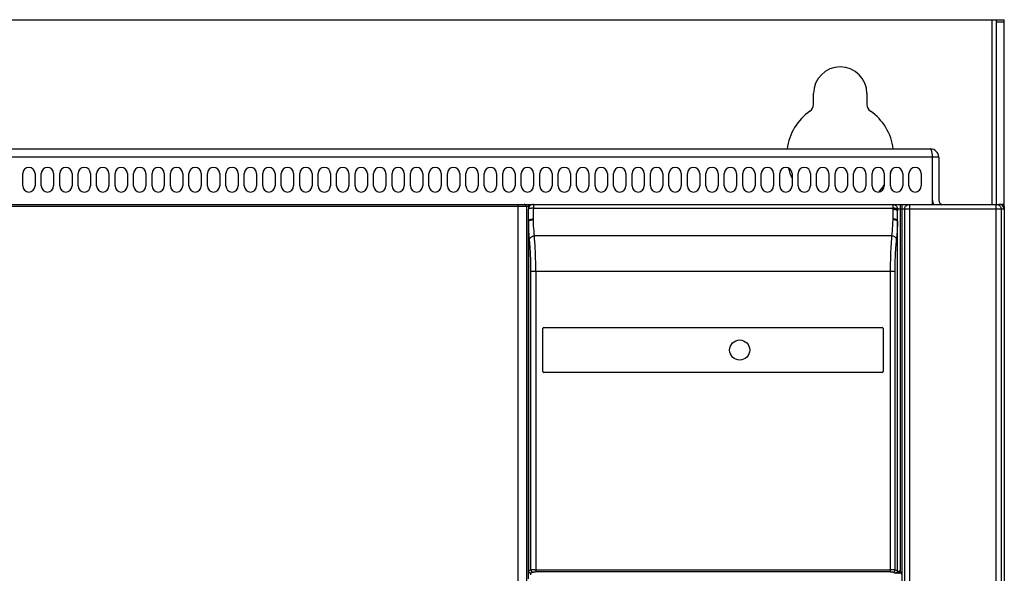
# Model space of a CAD drawing. Header units: millimetres. Extents: x 967 to 2466, y -778 to 1158.
# Tile 39 of 68: x 1712 to 1952, y 566 to 701. Entities that reach past the tile are written whole.
import ezdxf

# ---------------------------------------------------------------- set-up
doc = ezdxf.new("R2010")
doc.units = ezdxf.units.MM
doc.header["$LTSCALE"] = 30.734
doc.layers.get('0').update_dxf_attribs({"linetype": 'CONTINUOUS'})

msp = doc.modelspace()

# ---------------------------------------------------------------- linework, layer by layer
for p, q in [((1472.47, 701.34), (1952.47, 701.34)), ((1949.47, 656.34), (1949.47, 701.34)), ((1950.47, 701.34), (1950.47, 656.34)), ((1952.47, 655.84), (1952.47, 701.34)), ((1952.47, 700.76), (1950.47, 700.76)), ((1905.97, 680.7), (1905.97, 683.34)), ((1918.97, 683.34), (1918.97, 680.7)), ((1490.47, 669.84), (1934.47, 669.84)), ((1934.97, 667.84), (1489.97, 667.84)), ((1934.86, 668.53), (1934.91, 668.19)), ((1934.91, 668.19), (1934.97, 667.84)), ((1934.97, 656.34), (1934.97, 667.84)), ((1936.47, 667.84), (1934.97, 667.84)), ((1936.47, 667.84), (1936.47, 657.34)), ((1713.22, 660.84), (1713.22, 663.84)), ((1716.22, 663.84), (1716.22, 660.84)), ((1717.72, 660.84), (1717.72, 663.84)), ((1720.72, 663.84), (1720.72, 660.84)), ((1722.22, 660.84), (1722.22, 663.84)), ((1725.22, 663.84), (1725.22, 660.84)), ((1726.72, 660.84), (1726.72, 663.84)), ((1729.72, 663.84), (1729.72, 660.84)), ((1731.22, 660.84), (1731.22, 663.84)), ((1734.22, 663.84), (1734.22, 660.84)), ((1735.72, 660.84), (1735.72, 663.84)), ((1738.72, 663.84), (1738.72, 660.84)), ((1740.22, 660.84), (1740.22, 663.84)), ((1743.22, 663.84), (1743.22, 660.84)), ((1744.72, 660.84), (1744.72, 663.84)), ((1747.72, 663.84), (1747.72, 660.84)), ((1749.22, 660.84), (1749.22, 663.84)), ((1752.22, 663.84), (1752.22, 660.84)), ((1753.72, 660.84), (1753.72, 663.84)), ((1756.72, 663.84), (1756.72, 660.84)), ((1758.22, 660.84), (1758.22, 663.84)), ((1761.22, 663.84), (1761.22, 660.84)), ((1762.72, 660.84), (1762.72, 663.84)), ((1765.72, 663.84), (1765.72, 660.84)), ((1767.22, 660.84), (1767.22, 663.84)), ((1770.22, 663.84), (1770.22, 660.84)), ((1771.72, 660.84), (1771.72, 663.84)), ((1774.72, 663.84), (1774.72, 660.84)), ((1776.22, 660.84), (1776.22, 663.84)), ((1779.22, 663.84), (1779.22, 660.84)), ((1780.72, 660.84), (1780.72, 663.84)), ((1783.72, 663.84), (1783.72, 660.84)), ((1785.22, 660.84), (1785.22, 663.84)), ((1788.22, 663.84), (1788.22, 660.84)), ((1789.72, 660.84), (1789.72, 663.84)), ((1792.72, 663.84), (1792.72, 660.84)), ((1794.22, 660.84), (1794.22, 663.84)), ((1797.22, 663.84), (1797.22, 660.84)), ((1798.72, 660.84), (1798.72, 663.84)), ((1801.72, 663.84), (1801.72, 660.84)), ((1803.22, 660.84), (1803.22, 663.84)), ((1806.22, 663.84), (1806.22, 660.84)), ((1807.72, 660.84), (1807.72, 663.84)), ((1810.72, 663.84), (1810.72, 660.84)), ((1812.22, 660.84), (1812.22, 663.84)), ((1815.22, 663.84), (1815.22, 660.84)), ((1816.72, 660.84), (1816.72, 663.84)), ((1819.72, 663.84), (1819.72, 660.84)), ((1821.22, 660.84), (1821.22, 663.84)), ((1824.22, 663.84), (1824.22, 660.84)), ((1825.72, 660.84), (1825.72, 663.84)), ((1828.72, 663.84), (1828.72, 660.84)), ((1830.22, 660.84), (1830.22, 663.84)), ((1833.22, 663.84), (1833.22, 660.84)), ((1834.72, 660.84), (1834.72, 663.84)), ((1837.72, 663.84), (1837.72, 660.84)), ((1839.22, 660.84), (1839.22, 663.84)), ((1842.22, 663.84), (1842.22, 660.84)), ((1843.72, 660.84), (1843.72, 663.84)), ((1846.72, 663.84), (1846.72, 660.84)), ((1848.22, 660.84), (1848.22, 663.84)), ((1851.22, 663.84), (1851.22, 660.84)), ((1852.72, 660.84), (1852.72, 663.84)), ((1855.72, 663.84), (1855.72, 660.84)), ((1857.22, 660.84), (1857.22, 663.84)), ((1860.22, 663.84), (1860.22, 660.84)), ((1861.72, 660.84), (1861.72, 663.84)), ((1864.72, 663.84), (1864.72, 660.84)), ((1866.22, 660.84), (1866.22, 663.84)), ((1869.22, 663.84), (1869.22, 660.84)), ((1870.72, 660.84), (1870.72, 663.84)), ((1873.72, 663.84), (1873.72, 660.84)), ((1875.22, 660.84), (1875.22, 663.84)), ((1878.22, 663.84), (1878.22, 660.84)), ((1879.72, 660.84), (1879.72, 663.84)), ((1882.72, 663.84), (1882.72, 660.84)), ((1884.22, 660.84), (1884.22, 663.84)), ((1887.22, 663.84), (1887.22, 660.84)), ((1888.72, 660.84), (1888.72, 663.84)), ((1891.72, 663.84), (1891.72, 660.84)), ((1893.22, 660.84), (1893.22, 663.84)), ((1896.22, 663.84), (1896.22, 660.84)), ((1897.72, 660.84), (1897.72, 663.84)), ((1900.72, 663.84), (1900.72, 660.84)), ((1902.22, 660.84), (1902.22, 663.84)), ((1905.22, 663.84), (1905.22, 660.84)), ((1906.72, 660.84), (1906.72, 663.84)), ((1909.72, 663.84), (1909.72, 660.84)), ((1911.22, 660.84), (1911.22, 663.84)), ((1914.22, 663.84), (1914.22, 660.84)), ((1915.72, 660.84), (1915.72, 663.84)), ((1918.72, 663.84), (1918.72, 660.84)), ((1920.22, 660.84), (1920.22, 663.84)), ((1923.22, 663.84), (1923.22, 660.84)), ((1924.72, 660.84), (1924.72, 663.84)), ((1927.72, 663.84), (1927.72, 660.84)), ((1929.22, 660.84), (1929.22, 663.84)), ((1932.22, 663.84), (1932.22, 660.84)), ((1836.69, 655.84), (1472.47, 655.84)), ((1472.97, 656.34), (1837.67, 656.34)), ((1833.97, 34.64), (1833.97, 656.34)), ((1835.97, 655.84), (1835.97, 34.64)), ((1836.47, 656.34), (1836.47, 655.14)), ((1837.67, 656.34), (1837.67, 655.41)), ((1837.67, 656.34), (1951.27, 656.34)), ((1837.67, 652.78), (1837.67, 655.41)), ((1837.67, 655.41), (1925.27, 655.41)), ((1925.27, 656.34), (1925.27, 652.79)), ((1927.07, 656.34), (1927.07, 566.82)), ((1927.57, 480.65), (1927.57, 656.34)), ((1929.34, 656.34), (1929.34, 655.14)), ((1950.52, 481.71), (1950.52, 656.34)), ((1951.97, 656.34), (1951.1, 656.34)), ((1952.47, 656.34), (1951.85, 656.34)), ((1952.47, 655.84), (1952.24, 655.84)), ((1952.47, 655.84), (1952.47, 655.14)), ((1836.47, 565.08), (1836.47, 655.14)), ((1926.47, 655.14), (1926.47, 654.79)), ((1952.47, 655.14), (1926.47, 655.14)), ((1926.47, 566.96), (1926.47, 654.79)), ((1928.16, 655.14), (1928.16, 481.9)), ((1929.34, 655.14), (1929.34, 481.71)), ((1951.72, 655.14), (1951.72, 481.9)), ((1952.47, 655.14), (1952.47, 481.16)), ((1836.47, 652.16), (1836.47, 566.99)), ((1926.46, 566.99), (1926.46, 652.16)), ((1925.01, 648.64), (1837.92, 648.64)), ((1925.01, 648.64), (1924.94, 647.76)), ((1926.1, 646.51), (1926.26, 648.39)), ((1836.81, 646.87), (1836.73, 647.79)), ((1838.14, 645.48), (1838.1, 646.18)), ((1926.01, 645.25), (1926.04, 645.76)), ((1926.04, 645.76), (1926.1, 646.51)), ((1838.17, 644.84), (1838.14, 645.48)), ((1838.19, 644.25), (1838.17, 644.84)), ((1838.21, 643.66), (1838.19, 644.25)), ((1838.23, 643.04), (1838.21, 643.66)), ((1924.71, 643.35), (1924.7, 642.72)), ((1924.76, 644.84), (1924.74, 644.25)), ((1924.79, 645.48), (1924.76, 644.84)), ((1925.96, 644.55), (1926.01, 645.25)), ((1838.25, 642.4), (1838.23, 643.04)), ((1838.26, 641.7), (1838.25, 642.4)), ((1838.26, 640.89), (1838.26, 641.7)), ((1838.27, 639.96), (1838.26, 640.89)), ((1924.68, 642.06), (1924.67, 641.31)), ((1924.67, 641.31), (1924.67, 640.44)), ((1924.7, 642.72), (1924.68, 642.06)), ((1837.07, 567.23), (1837.07, 640.65)), ((1925.86, 639.96), (1837.07, 639.96)), ((1838.27, 639.96), (1838.27, 566.76)), ((1924.67, 640.44), (1924.67, 566.76)), ((1839.97, 615.59), (1839.97, 626.09)), ((1840.22, 626.34), (1922.72, 626.34)), ((1922.97, 626.09), (1922.97, 615.59)), ((1922.72, 615.34), (1840.22, 615.34)), ((1836.47, 566.99), (1836.47, 566.99)), ((1836.47, 566.99), (1836.48, 566.92)), ((1836.48, 566.92), (1836.5, 566.84)), ((1836.97, 566.49), (1837.57, 566.73)), ((1836.97, 566.49), (1836.97, 566.06)), ((1837.7, 567.25), (1837.46, 567.25)), ((1837.97, 567.25), (1837.7, 567.25)), ((1837.97, 567.25), (1924.67, 567.25)), ((1924.67, 566.76), (1838.16, 566.75)), ((1924.96, 567.25), (1924.67, 567.25)), ((1925.36, 566.73), (1925.96, 566.49)), ((1926.46, 566.99), (1925.86, 567.23)), ((1925.97, 566.46), (1925.97, 566.49)), ((1926.47, 566.99), (1926.46, 566.88)), ((1927.07, 566.82), (1926.8, 566.39))]:
    msp.add_line(p, q)
for points in [[(1934.47, 669.84), (1934.49, 669.83), (1934.52, 669.81), (1934.55, 669.77), (1934.58, 669.72), (1934.61, 669.66), (1934.63, 669.57), (1934.66, 669.48), (1934.69, 669.37), (1934.72, 669.26), (1934.74, 669.13), (1934.77, 668.99), (1934.8, 668.84), (1934.83, 668.69), (1934.86, 668.53)], [(1837.67, 655.41), (1837.51, 655.4), (1837.36, 655.4), (1837.21, 655.39), (1837.07, 655.37), (1836.94, 655.35), (1836.82, 655.33), (1836.71, 655.3), (1836.63, 655.27), (1836.56, 655.24), (1836.51, 655.21), (1836.48, 655.18), (1836.47, 655.14)], [(1925.27, 656.34), (1925.43, 656.33), (1925.58, 656.3), (1925.73, 656.25), (1925.87, 656.18), (1926, 656.09), (1926.12, 655.99), (1926.22, 655.87), (1926.31, 655.74), (1926.38, 655.6), (1926.43, 655.45), (1926.46, 655.3), (1926.47, 655.14)], [(1926.47, 655.14), (1926.45, 655.18), (1926.42, 655.21), (1926.36, 655.24), (1926.29, 655.27), (1926.2, 655.3), (1926.1, 655.33), (1925.98, 655.35), (1925.85, 655.37), (1925.72, 655.38), (1925.57, 655.4), (1925.42, 655.4), (1925.27, 655.41)], [(1928.16, 655.14), (1928.17, 655.3), (1928.2, 655.45), (1928.25, 655.6), (1928.32, 655.74), (1928.4, 655.87), (1928.51, 655.99), (1928.62, 656.09), (1928.75, 656.18), (1928.89, 656.25), (1929.04, 656.3), (1929.19, 656.33), (1929.34, 656.34)], [(1950.52, 656.34), (1950.68, 656.33), (1950.83, 656.3), (1950.98, 656.25), (1951.12, 656.18), (1951.25, 656.09), (1951.37, 655.99), (1951.47, 655.87), (1951.56, 655.74), (1951.63, 655.6), (1951.68, 655.45), (1951.71, 655.3), (1951.72, 655.14)], [(1926.47, 654.79), (1926.46, 654.83), (1926.43, 654.86), (1926.38, 654.9), (1926.31, 654.93), (1926.22, 654.96), (1926.12, 654.99), (1926, 655.02), (1925.87, 655.04), (1925.73, 655.05), (1925.58, 655.07), (1925.42, 655.07), (1925.27, 655.08)], [(1836.47, 652.33), (1836.48, 652.39), (1836.51, 652.45), (1836.56, 652.5), (1836.63, 652.56), (1836.71, 652.6), (1836.81, 652.65), (1836.93, 652.68), (1837.05, 652.72), (1837.2, 652.75), (1837.35, 652.77), (1837.51, 652.78), (1837.67, 652.78)], [(1836.47, 652.16), (1836.47, 652.19), (1836.47, 652.22), (1836.47, 652.24), (1836.47, 652.27), (1836.47, 652.3), (1836.47, 652.33)], [(1836.47, 652.16), (1836.5, 652.22), (1836.54, 652.28)], [(1836.73, 647.79), (1836.68, 648.39), (1836.63, 649.03), (1836.59, 649.74), (1836.55, 650.49), (1836.51, 651.3), (1836.47, 652.16)], [(1836.54, 652.28), (1836.59, 652.33), (1836.67, 652.38), (1836.76, 652.43), (1836.86, 652.48), (1836.97, 652.52), (1837.1, 652.55), (1837.23, 652.58), (1837.38, 652.6), (1837.52, 652.62), (1837.67, 652.63)], [(1837.67, 652.67), (1837.67, 652.73), (1837.67, 652.75), (1837.67, 652.78)], [(1837.67, 652.62), (1837.67, 652.65), (1837.67, 652.67)], [(1837.92, 648.64), (1837.87, 649.2), (1837.83, 649.79), (1837.78, 650.44), (1837.74, 651.12), (1837.7, 651.85), (1837.67, 652.62)], [(1925.26, 652.62), (1925.23, 651.86), (1925.19, 651.14), (1925.15, 650.45), (1925.11, 649.8), (1925.06, 649.2), (1925.01, 648.64)], [(1925.27, 652.79), (1925.27, 652.76), (1925.27, 652.73), (1925.27, 652.7), (1925.27, 652.68), (1925.27, 652.65), (1925.26, 652.62)], [(1926.4, 652.28), (1926.34, 652.33), (1926.27, 652.38), (1926.18, 652.43), (1926.08, 652.48), (1925.96, 652.52), (1925.83, 652.55), (1925.7, 652.58), (1925.56, 652.6), (1925.41, 652.62), (1925.26, 652.63)], [(1926.47, 652.33), (1926.46, 652.39), (1926.43, 652.45), (1926.37, 652.5), (1926.3, 652.56), (1926.22, 652.6), (1926.12, 652.65), (1926.01, 652.68), (1925.88, 652.72), (1925.74, 652.75), (1925.59, 652.77), (1925.43, 652.78), (1925.27, 652.78)], [(1926.46, 652.16), (1926.42, 651.3), (1926.39, 650.49), (1926.35, 649.74), (1926.3, 649.03), (1926.26, 648.39)], [(1926.46, 652.16), (1926.44, 652.22), (1926.4, 652.28)], [(1926.47, 652.33), (1926.47, 652.3), (1926.47, 652.27), (1926.47, 652.24), (1926.46, 652.22), (1926.46, 652.19), (1926.46, 652.16)], [(1836.73, 647.79), (1836.75, 647.9), (1836.78, 648.01), (1836.84, 648.11), (1836.91, 648.2), (1837, 648.29), (1837.1, 648.38), (1837.22, 648.45), (1837.35, 648.51), (1837.48, 648.56), (1837.62, 648.6), (1837.77, 648.63), (1837.92, 648.64)], [(1838.1, 646.18), (1838.08, 646.55), (1838.05, 646.94), (1838.03, 647.34), (1837.99, 647.76), (1837.92, 648.64)], [(1926.21, 647.79), (1926.19, 647.9), (1926.15, 648.01), (1926.09, 648.11), (1926.02, 648.2), (1925.93, 648.29), (1925.83, 648.38), (1925.72, 648.45), (1925.59, 648.51), (1925.45, 648.56), (1925.31, 648.6), (1925.16, 648.63), (1925.01, 648.64)], [(1837.07, 640.65), (1837.07, 641.32), (1837.06, 641.97), (1837.05, 642.61), (1837.03, 643.23), (1837.01, 643.82), (1836.98, 644.38), (1836.95, 644.91), (1836.92, 645.42), (1836.88, 645.92), (1836.81, 646.87)], [(1924.94, 647.76), (1924.91, 647.34), (1924.88, 646.94), (1924.85, 646.56), (1924.83, 646.18), (1924.79, 645.48)], [(1924.74, 644.25), (1924.73, 643.96), (1924.71, 643.35)], [(1925.89, 642.89), (1925.91, 643.37), (1925.92, 643.58), (1925.93, 643.87), (1925.94, 644.19), (1925.96, 644.55)], [(1925.86, 567.23), (1925.86, 640.75), (1925.87, 641.44), (1925.88, 642.04), (1925.88, 642.54), (1925.89, 642.89)], [(1837.07, 567.23), (1836.47, 566.99), (1836.47, 566.99), (1836.47, 566.99), (1836.47, 566.99), (1836.47, 566.99)], [(1836.97, 566.49), (1836.89, 566.5), (1836.81, 566.51), (1836.74, 566.54), (1836.68, 566.58), (1836.62, 566.63), (1836.57, 566.69), (1836.52, 566.76), (1836.49, 566.83), (1836.47, 566.91), (1836.47, 566.99)], [(1836.5, 566.84), (1836.53, 566.77), (1836.57, 566.7), (1836.62, 566.65), (1836.67, 566.59), (1836.74, 566.55), (1836.81, 566.52), (1836.89, 566.5), (1836.97, 566.49)], [(1836.97, 566.49), (1836.97, 566.49), (1836.97, 566.49), (1836.97, 566.49), (1836.97, 566.49), (1836.97, 566.49), (1836.97, 566.49)], [(1837.46, 567.25), (1837.35, 567.25), (1837.27, 567.24), (1837.19, 567.24), (1837.13, 567.24), (1837.09, 567.24), (1837.07, 567.23)], [(1837.07, 567.23), (1837.08, 567.15), (1837.1, 567.08), (1837.13, 567.01), (1837.17, 566.94), (1837.22, 566.88), (1837.28, 566.83), (1837.35, 566.79), (1837.42, 566.76), (1837.49, 566.74), (1837.57, 566.73)], [(1837.57, 566.73), (1837.59, 566.74), (1837.62, 566.74), (1837.67, 566.74), (1837.72, 566.75), (1837.8, 566.75), (1837.88, 566.75), (1837.97, 566.75), (1838.06, 566.75), (1838.16, 566.75)], [(1924.67, 566.76), (1924.77, 566.75), (1924.87, 566.75), (1924.97, 566.75), (1925.06, 566.75), (1925.14, 566.75), (1925.21, 566.75), (1925.27, 566.74), (1925.31, 566.74), (1925.35, 566.74), (1925.36, 566.73)], [(1925.86, 567.23), (1925.84, 567.24), (1925.8, 567.24), (1925.74, 567.24), (1925.67, 567.24), (1925.58, 567.25), (1925.48, 567.25), (1925.36, 567.25), (1925.23, 567.25), (1924.96, 567.25)], [(1925.36, 566.73), (1925.44, 566.74), (1925.52, 566.76), (1925.59, 566.79), (1925.65, 566.83), (1925.71, 566.88), (1925.76, 566.94), (1925.81, 567.01), (1925.84, 567.08), (1925.85, 567.15), (1925.86, 567.23)], [(1925.96, 566.49), (1926.04, 566.5), (1926.11, 566.52), (1926.18, 566.55), (1926.25, 566.59), (1926.31, 566.64), (1926.36, 566.69), (1926.4, 566.76), (1926.43, 566.83), (1926.45, 566.91), (1926.46, 566.99)], [(1925.96, 566.49), (1925.96, 566.49), (1925.96, 566.49), (1925.97, 566.49), (1925.97, 566.49), (1925.97, 566.49), (1925.97, 566.49)], [(1926.46, 566.91), (1926.44, 566.83), (1926.41, 566.76), (1926.37, 566.7), (1926.32, 566.64), (1926.27, 566.59), (1926.2, 566.55), (1926.13, 566.52), (1926.05, 566.5), (1925.97, 566.49)], [(1925.97, 566.46), (1926.05, 566.47), (1926.12, 566.49), (1926.19, 566.51), (1926.26, 566.55), (1926.32, 566.6), (1926.37, 566.66), (1926.41, 566.73), (1926.44, 566.8), (1926.46, 566.88)], [(1926.7, 566.43), (1926.57, 566.43), (1926.46, 566.43), (1926.35, 566.43), (1926.25, 566.44), (1926.17, 566.44), (1926.1, 566.44), (1926.04, 566.45), (1926, 566.45), (1925.98, 566.46), (1925.97, 566.46)], [(1926.47, 566.99), (1926.47, 566.99), (1926.47, 566.99), (1926.47, 566.99), (1926.46, 566.99), (1926.46, 566.99), (1926.46, 566.99)], [(1926.47, 566.96), (1926.47, 566.96), (1926.5, 566.95), (1926.53, 566.94)], [(1926.53, 566.94), (1926.58, 566.94), (1926.64, 566.93), (1926.71, 566.93), (1926.78, 566.93), (1926.87, 566.93)], [(1926.7, 566.43), (1926.73, 566.43), (1926.75, 566.45), (1926.77, 566.49), (1926.8, 566.53), (1926.82, 566.58), (1926.83, 566.64), (1926.85, 566.7), (1926.86, 566.77), (1926.86, 566.85), (1926.87, 566.93)], [(1927.07, 566.82), (1927.03, 566.85), (1927, 566.88), (1926.97, 566.9), (1926.93, 566.91), (1926.9, 566.92), (1926.87, 566.93)], [(1927.4, 566.22), (1927.39, 566.32), (1927.38, 566.4), (1927.35, 566.49), (1927.31, 566.56), (1927.27, 566.63), (1927.21, 566.7), (1927.14, 566.76), (1927.07, 566.82)]]:
    msp.add_lwpolyline(points)
msp.add_circle((1887.97, 620.84), 2.45)
for centre, radius, start, end in [((1912.47, 683.34), 6.5, 0, 180), ((1903.97, 680.7), 2, 304.5181, 359.9044), ((1920.97, 680.7), 2, 180, 235.4333), ((1912.47, 668.34), 13, 124.5181, 173.3734), ((1912.47, 668.34), 13, 6.6283, 55.4894), ((1934.47, 667.84), 2, 0, 90), ((1714.72, 663.84), 1.5, 0, 180), ((1719.22, 663.84), 1.5, 0, 180), ((1723.72, 663.84), 1.5, 0, 180), ((1728.22, 663.84), 1.5, 0, 180), ((1732.72, 663.84), 1.5, 0, 180), ((1737.22, 663.84), 1.5, 0, 180), ((1741.72, 663.84), 1.5, 0, 180), ((1746.22, 663.84), 1.5, 0, 180), ((1750.72, 663.84), 1.5, 0, 180), ((1755.22, 663.84), 1.5, 0, 180), ((1759.72, 663.84), 1.5, 0, 180), ((1764.22, 663.84), 1.5, 0, 180), ((1768.72, 663.84), 1.5, 0, 180), ((1773.22, 663.84), 1.5, 0, 180), ((1777.72, 663.84), 1.5, 0, 180), ((1782.22, 663.84), 1.5, 0, 180), ((1786.72, 663.84), 1.5, 0, 180), ((1791.22, 663.84), 1.5, 0, 180), ((1795.72, 663.84), 1.5, 0, 180), ((1800.22, 663.84), 1.5, 0, 180), ((1804.72, 663.84), 1.5, 0, 180), ((1809.22, 663.84), 1.5, 0, 180), ((1813.72, 663.84), 1.5, 0, 180), ((1818.22, 663.84), 1.5, 0, 180), ((1822.72, 663.84), 1.5, 0, 180), ((1827.22, 663.84), 1.5, 0, 180), ((1831.72, 663.84), 1.5, 0, 180), ((1836.22, 663.84), 1.5, 0, 180), ((1840.72, 663.84), 1.5, 0, 180), ((1845.22, 663.84), 1.5, 0, 180), ((1849.72, 663.84), 1.5, 0, 180), ((1854.22, 663.84), 1.5, 0, 180), ((1858.72, 663.84), 1.5, 0, 180), ((1863.22, 663.84), 1.5, 0, 180), ((1867.72, 663.84), 1.5, 0, 180), ((1872.22, 663.84), 1.5, 0, 180), ((1876.72, 663.84), 1.5, 0, 180), ((1881.22, 663.84), 1.5, 0, 180), ((1885.72, 663.84), 1.5, 0, 180), ((1890.22, 663.84), 1.5, 0, 180), ((1894.72, 663.84), 1.5, 0, 180), ((1899.22, 663.84), 1.5, 0, 180), ((1912.47, 668.34), 13, 194.0056, 205.2979), ((1903.72, 663.84), 1.5, 0, 180), ((1908.22, 663.84), 1.5, 0, 180), ((1912.72, 663.84), 1.5, 0, 180), ((1917.22, 663.84), 1.5, 0, 180), ((1921.72, 663.84), 1.5, 0, 180), ((1926.22, 663.84), 1.5, 0, 180), ((1930.72, 663.84), 1.5, 0, 180), ((1912.47, 668.34), 13, 340.6804, 343.0922), ((1714.72, 660.84), 1.5, 180, 360), ((1719.22, 660.84), 1.5, 180, 360), ((1723.72, 660.84), 1.5, 180, 360), ((1728.22, 660.84), 1.5, 180, 360), ((1732.72, 660.84), 1.5, 180, 360), ((1737.22, 660.84), 1.5, 180, 360), ((1741.72, 660.84), 1.5, 180, 360), ((1746.22, 660.84), 1.5, 180, 360), ((1750.72, 660.84), 1.5, 180, 360), ((1755.22, 660.84), 1.5, 180, 360), ((1759.72, 660.84), 1.5, 180, 360), ((1764.22, 660.84), 1.5, 180, 360), ((1768.72, 660.84), 1.5, 180, 360), ((1773.22, 660.84), 1.5, 180, 360), ((1777.72, 660.84), 1.5, 180, 360), ((1782.22, 660.84), 1.5, 180, 360), ((1786.72, 660.84), 1.5, 180, 360), ((1791.22, 660.84), 1.5, 180, 360), ((1795.72, 660.84), 1.5, 180, 360), ((1800.22, 660.84), 1.5, 180, 360), ((1804.72, 660.84), 1.5, 180, 360), ((1809.22, 660.84), 1.5, 180, 360), ((1813.72, 660.84), 1.5, 180, 360), ((1818.22, 660.84), 1.5, 180, 360), ((1822.72, 660.84), 1.5, 180, 360), ((1827.22, 660.84), 1.5, 180, 360), ((1831.72, 660.84), 1.5, 180, 360), ((1836.22, 660.84), 1.5, 180, 360), ((1840.72, 660.84), 1.5, 180, 360), ((1845.22, 660.84), 1.5, 180, 360), ((1849.72, 660.84), 1.5, 180, 360), ((1854.22, 660.84), 1.5, 180, 360), ((1858.72, 660.84), 1.5, 180, 360), ((1863.22, 660.84), 1.5, 180, 360), ((1867.72, 660.84), 1.5, 180, 360), ((1872.22, 660.84), 1.5, 180, 360), ((1876.72, 660.84), 1.5, 180, 360), ((1881.22, 660.84), 1.5, 180, 360), ((1885.72, 660.84), 1.5, 180, 360), ((1890.22, 660.84), 1.5, 180, 360), ((1894.72, 660.84), 1.5, 180, 360), ((1899.22, 660.84), 1.5, 180, 360), ((1903.72, 660.84), 1.5, 180, 360), ((1912.47, 668.34), 13, 219.2718, 221.9195), ((1908.22, 660.84), 1.5, 180, 360), ((1912.72, 660.84), 1.5, 180, 360), ((1917.22, 660.84), 1.5, 180, 360), ((1921.72, 660.84), 1.5, 180, 360), ((1912.47, 668.34), 13, 316.2116, 325.7881), ((1926.22, 660.84), 1.5, 180, 360), ((1930.72, 660.84), 1.5, 180, 360), ((1835.47, 655.84), 0.5, 0, 90), ((1837.67, 655.14), 1.2, 89.9993, 180), ((1937.47, 657.34), 2.5, 180, 203.5943), ((1937.47, 657.34), 1, 180, 270), ((1951.97, 655.84), 0.5, 0, 90), ((1840.22, 626.09), 0.25, 90, 180), ((1922.72, 626.09), 0.25, 0, 90), ((1840.22, 615.59), 0.25, 180, 270), ((1922.72, 615.59), 0.25, 270, 360)]:
    msp.add_arc(centre, radius, start, end)
msp.add_ellipse((1951.27, 655.14), major_axis=(1.2, 0), ratio=0.999391, start_param=0, end_param=1.570796)

doc.saveas('drawing.dxf')
